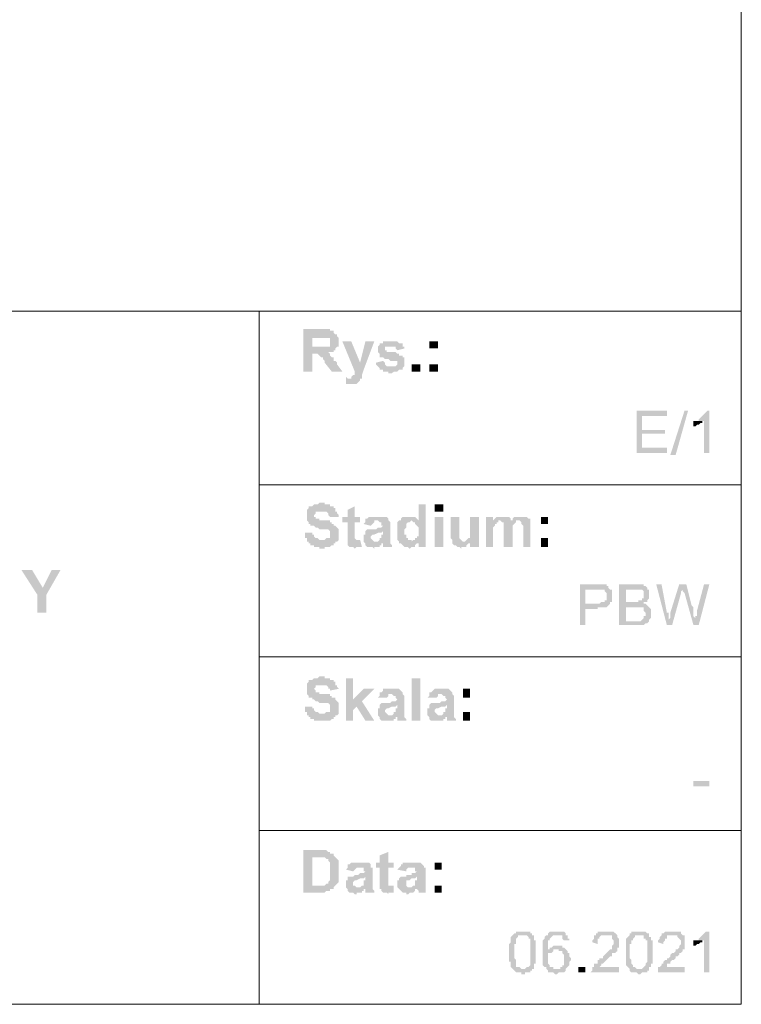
# Model space of a CAD drawing. Header units: inches. Extents: x -5286 to 1958, y -185 to 1019.
# Tile 34 of 62: x -4554 to -4509, y 97 to 159. Entities that reach past the tile are written whole.
import ezdxf

# ---------------------------------------------------------------- set-up
doc = ezdxf.new("R2010")
doc.units = ezdxf.units.IN
doc.header["$MEASUREMENT"] = 0
doc.layers.add('SCHEMAT', color=7, linetype='CONTINUOUS', lineweight=9)

msp = doc.modelspace()

# ---------------------------------------------------------------- hatches: boundary and pattern name
at = {"layer": 'SCHEMAT', "linetype": 'Continuous'}
for points in [[(-4535.608, 139.667), (-4536.719, 139.667), (-4536.719, 137), (-4536.164, 137), (-4536.164, 138.112), (-4535.052, 138.112), (-4535.164, 138.223), (-4534.941, 138.223), (-4534.83, 138.223), (-4534.83, 138.334), (-4534.719, 138.334), (-4534.719, 138.445), (-4534.608, 138.556), (-4536.164, 138.556), (-4536.164, 139.112), (-4535.719, 139.112), (-4534.608, 139.223), (-4534.608, 139.334), (-4534.719, 139.334), (-4534.83, 139.445), (-4534.83, 139.556), (-4535.052, 139.556), (-4535.052, 139.667), (-4535.386, 139.667)], [(-4534.608, 139.223), (-4535.719, 139.112), (-4535.164, 139.112), (-4535.052, 139.112), (-4535.052, 138.889), (-4535.052, 138.778), (-4535.052, 138.556), (-4535.164, 138.556), (-4535.275, 138.556), (-4536.164, 138.556), (-4534.608, 138.556), (-4534.497, 138.556), (-4534.497, 138.889), (-4534.497, 139.112)], [(-4533.719, 138.889), (-4534.275, 138.889), (-4533.497, 137), (-4533.497, 136.778), (-4533.608, 136.778), (-4533.719, 136.667), (-4533.719, 136.556), (-4533.83, 136.556), (-4533.052, 136.556), (-4533.052, 136.667), (-4533.052, 136.778), (-4532.941, 137.112), (-4533.164, 137.556)], [(-4532.275, 138.889), (-4532.83, 138.889), (-4533.164, 137.556), (-4532.941, 137.112)], [(-4531.275, 138.889), (-4531.719, 138.889), (-4531.719, 138.778), (-4531.83, 138.778), (-4531.941, 138.778), (-4531.941, 138.667), (-4532.052, 138.556), (-4532.052, 138.334), (-4532.052, 138.223), (-4531.941, 138.112), (-4531.941, 138), (-4531.941, 137.889), (-4531.83, 137.889), (-4531.719, 137.889), (-4531.608, 137.778), (-4531.386, 137.778), (-4531.275, 137.667), (-4531.052, 137.667), (-4530.941, 137.667), (-4530.83, 137.667), (-4530.83, 137.445), (-4530.941, 137.334), (-4531.052, 137.334), (-4532.052, 137.334), (-4531.941, 137.223), (-4531.941, 137.112), (-4531.83, 137.112), (-4531.719, 137.112), (-4531.719, 137), (-4531.386, 137), (-4531.386, 136.889), (-4531.164, 136.889), (-4531.052, 137), (-4530.83, 137), (-4530.719, 137.112), (-4530.608, 137.112), (-4530.497, 137.112), (-4530.497, 137.223), (-4530.386, 137.334), (-4530.386, 137.556), (-4530.386, 137.889), (-4530.497, 137.889), (-4530.497, 138), (-4530.719, 138), (-4530.719, 138.112), (-4530.83, 138.112), (-4530.941, 138.223), (-4531.164, 138.223), (-4531.275, 138.223), (-4531.497, 138.223), (-4531.497, 138.334), (-4531.608, 138.334), (-4531.608, 138.556), (-4531.497, 138.556), (-4530.497, 138.556), (-4530.497, 138.667), (-4530.497, 138.778), (-4530.608, 138.778), (-4530.719, 138.778), (-4530.83, 138.889), (-4531.164, 138.889)], [(-4528.275, 138.445), (-4528.275, 138.889), (-4528.83, 138.889), (-4528.83, 138.445)], [(-4530.497, 138.556), (-4531.275, 138.556), (-4531.052, 138.556), (-4530.941, 138.556), (-4530.941, 138.445), (-4530.83, 138.334), (-4530.386, 138.445), (-4530.386, 138.556)], [(-4535.052, 138.112), (-4536.052, 138.112), (-4535.83, 138.112), (-4535.719, 138), (-4535.608, 137.889), (-4535.497, 137.889), (-4535.497, 137.778), (-4535.386, 137.667), (-4535.386, 137.556), (-4534.941, 137), (-4534.275, 137), (-4534.608, 137.445), (-4534.608, 137.556), (-4534.719, 137.667), (-4534.83, 137.667), (-4534.83, 137.778), (-4534.83, 137.889), (-4534.941, 137.889), (-4535.052, 138)], [(-4531.719, 137.667), (-4532.164, 137.556), (-4532.164, 137.445), (-4532.052, 137.334), (-4531.164, 137.334), (-4531.386, 137.334), (-4531.497, 137.334), (-4531.608, 137.445), (-4531.608, 137.556)], [(-4529.386, 137), (-4529.386, 137.445), (-4529.941, 137.445), (-4529.941, 137)], [(-4528.275, 137), (-4528.275, 137.445), (-4528.83, 137.445), (-4528.83, 137)], [(-4534.052, 136.667), (-4534.052, 136.223), (-4533.941, 136.223), (-4533.608, 136.223), (-4533.497, 136.223), (-4533.386, 136.223), (-4533.275, 136.334), (-4533.164, 136.445), (-4533.164, 136.556), (-4533.052, 136.556), (-4533.941, 136.556)], [(-4513.941, 134.556), (-4515.83, 134.556), (-4515.83, 131.889), (-4513.941, 131.889), (-4513.941, 132.223), (-4515.497, 132.223), (-4515.497, 133.112), (-4514.052, 133.112), (-4514.052, 133.334), (-4515.497, 133.334), (-4515.497, 134.223), (-4513.941, 134.223)], [(-4513.719, 131.778), (-4512.83, 134.556), (-4512.608, 134.556), (-4513.386, 131.778)], [(-4511.275, 134.556), (-4511.386, 134.556), (-4511.497, 134.445), (-4511.608, 134.334), (-4511.719, 134.223), (-4511.83, 134.112), (-4511.941, 134), (-4511.941, 133.889), (-4511.608, 133.889), (-4511.608, 131.889), (-4511.275, 131.889)], [(-4511.941, 133.889), (-4512.052, 133.889), (-4512.164, 133.889), (-4512.275, 133.889), (-4512.275, 133.556), (-4512.164, 133.556), (-4512.052, 133.667), (-4511.941, 133.667), (-4511.83, 133.778), (-4511.719, 133.778), (-4511.719, 133.889), (-4511.608, 133.889)], [(-4535.608, 128.778), (-4535.719, 128.778), (-4535.83, 128.667), (-4536.052, 128.667), (-4536.164, 128.556), (-4536.275, 128.556), (-4536.386, 128.556), (-4536.386, 128.445), (-4536.497, 128.334), (-4536.497, 128.223), (-4536.497, 127.889), (-4536.497, 127.667), (-4536.386, 127.556), (-4536.386, 127.445), (-4536.275, 127.445), (-4536.275, 127.334), (-4536.164, 127.334), (-4536.052, 127.334), (-4535.941, 127.223), (-4535.83, 127.223), (-4535.719, 127.112), (-4535.386, 127.112), (-4535.164, 127.112), (-4535.052, 127), (-4535.052, 126.889), (-4535.052, 126.778), (-4535.052, 126.667), (-4535.052, 126.556), (-4535.164, 126.556), (-4535.275, 126.556), (-4535.386, 126.445), (-4536.497, 126.445), (-4536.497, 126.334), (-4536.386, 126.334), (-4536.386, 126.223), (-4536.275, 126.223), (-4536.275, 126.112), (-4536.052, 126.112), (-4536.052, 126), (-4535.719, 126), (-4535.719, 125.889), (-4535.386, 125.889), (-4535.386, 126), (-4535.052, 126), (-4534.941, 126.112), (-4534.83, 126.112), (-4534.83, 126.223), (-4534.719, 126.223), (-4534.719, 126.334), (-4534.608, 126.334), (-4534.497, 126.445), (-4534.497, 126.667), (-4534.497, 126.778), (-4534.497, 126.889), (-4534.497, 127), (-4534.497, 127.112), (-4534.608, 127.223), (-4534.719, 127.334), (-4534.83, 127.334), (-4534.83, 127.445), (-4534.941, 127.445), (-4534.941, 127.556), (-4535.052, 127.556), (-4535.052, 127.667), (-4535.386, 127.667), (-4535.497, 127.667), (-4535.719, 127.667), (-4535.719, 127.778), (-4535.941, 127.778), (-4535.941, 127.889), (-4536.052, 127.889), (-4536.052, 128), (-4535.941, 128.112), (-4535.941, 128.223), (-4535.83, 128.223), (-4534.719, 128.223), (-4534.719, 128.445), (-4534.83, 128.445), (-4534.83, 128.556), (-4534.941, 128.556), (-4535.052, 128.556), (-4535.052, 128.667), (-4535.386, 128.667), (-4535.386, 128.778), (-4535.497, 128.778)], [(-4533.497, 128.556), (-4533.941, 128.334), (-4533.941, 127.889), (-4534.275, 127.889), (-4534.275, 127.556), (-4533.941, 127.556), (-4533.941, 126.445), (-4533.386, 126.445), (-4533.497, 126.556), (-4533.497, 127.556), (-4533.164, 127.556), (-4533.164, 127.889), (-4533.497, 127.889)], [(-4529.052, 128.667), (-4529.497, 128.667), (-4529.497, 127.667), (-4530.719, 127.667), (-4529.941, 127.667), (-4529.83, 127.556), (-4529.719, 127.556), (-4529.719, 127.445), (-4529.608, 127.334), (-4529.497, 127.223), (-4529.497, 126.667), (-4529.608, 126.667), (-4529.608, 126.556), (-4529.719, 126.556), (-4529.719, 126.445), (-4529.83, 126.445), (-4529.941, 126.334), (-4530.719, 126.334), (-4529.497, 126.334), (-4529.497, 126), (-4529.052, 126)], [(-4527.941, 128.223), (-4527.941, 128.667), (-4528.497, 128.667), (-4528.497, 128.223)], [(-4534.719, 128.223), (-4535.608, 128.223), (-4535.386, 128.223), (-4535.275, 128.223), (-4535.164, 128.112), (-4535.164, 128), (-4535.052, 127.889), (-4534.497, 127.889), (-4534.497, 128), (-4534.608, 128.112), (-4534.608, 128.223)], [(-4532.052, 127.889), (-4532.497, 127.889), (-4532.608, 127.889), (-4532.719, 127.778), (-4532.83, 127.778), (-4532.83, 127.667), (-4532.83, 127.556), (-4532.941, 127.445), (-4532.497, 127.334), (-4532.386, 127.445), (-4532.275, 127.556), (-4532.275, 127.667), (-4531.386, 127.667), (-4531.386, 127.778), (-4531.497, 127.889), (-4531.608, 127.889), (-4531.941, 127.889)], [(-4530.052, 127.889), (-4530.386, 127.889), (-4530.497, 127.889), (-4530.608, 127.778), (-4530.608, 127.667), (-4530.719, 127.667), (-4529.497, 127.667), (-4529.608, 127.778), (-4529.719, 127.889), (-4529.83, 127.889), (-4529.941, 127.889)], [(-4527.941, 126), (-4527.941, 127.889), (-4528.497, 127.889), (-4528.497, 126)], [(-4526.941, 127.889), (-4527.497, 127.889), (-4527.497, 126.556), (-4527.386, 126.445), (-4527.386, 126.334), (-4526.719, 126.334), (-4526.83, 126.445), (-4526.941, 126.556), (-4526.941, 126.667), (-4526.941, 127.112)], [(-4525.719, 127.889), (-4526.275, 127.889), (-4526.275, 127.112), (-4526.275, 126.778), (-4526.275, 126.667), (-4526.275, 126.556), (-4526.386, 126.556), (-4526.497, 126.445), (-4526.608, 126.334), (-4527.386, 126.334), (-4526.275, 126.334), (-4526.275, 126), (-4525.719, 126)], [(-4524.83, 127.889), (-4525.275, 127.889), (-4525.275, 126), (-4524.83, 126), (-4524.83, 127), (-4524.83, 127.223), (-4524.719, 127.334), (-4524.719, 127.445), (-4524.608, 127.445), (-4524.608, 127.556), (-4524.497, 127.556), (-4524.497, 127.667), (-4522.497, 127.667), (-4523.719, 127.667), (-4524.83, 127.667)], [(-4524.275, 127.889), (-4524.497, 127.889), (-4524.608, 127.889), (-4524.719, 127.778), (-4524.83, 127.667), (-4523.719, 127.667), (-4523.719, 127.778), (-4523.83, 127.889), (-4523.941, 127.889), (-4524.164, 127.889)], [(-4523.052, 127.889), (-4523.386, 127.889), (-4523.497, 127.889), (-4523.608, 127.778), (-4523.608, 127.667), (-4523.719, 127.667), (-4522.497, 127.667), (-4522.497, 127.778), (-4522.608, 127.778), (-4522.719, 127.889), (-4522.83, 127.889)], [(-4521.386, 127.445), (-4521.386, 127.889), (-4521.83, 127.889), (-4521.83, 127.445)], [(-4531.386, 127.667), (-4532.164, 127.667), (-4532.052, 127.667), (-4531.941, 127.556), (-4531.83, 127.556), (-4531.83, 127.334), (-4531.719, 127.334), (-4531.83, 127.223), (-4532.052, 127.223), (-4532.164, 127.112), (-4532.386, 127.112), (-4532.497, 127.112), (-4532.719, 127.112), (-4532.83, 127), (-4531.719, 127), (-4531.719, 126.778), (-4531.83, 126.778), (-4531.83, 126.556), (-4531.941, 126.556), (-4531.941, 126.445), (-4532.052, 126.334), (-4532.164, 126.334), (-4531.275, 126.334), (-4531.275, 127.556)], [(-4530.719, 127.667), (-4530.83, 127.556), (-4530.83, 127.445), (-4530.83, 127.334), (-4530.83, 126.667), (-4530.83, 126.556), (-4530.83, 126.445), (-4530.719, 126.334), (-4529.941, 126.334), (-4529.941, 126.445), (-4530.164, 126.445), (-4530.164, 126.556), (-4530.275, 126.556), (-4530.275, 126.667), (-4530.275, 126.778), (-4530.386, 126.778), (-4530.386, 127.112), (-4530.275, 127.223), (-4530.275, 127.334), (-4530.275, 127.445), (-4530.164, 127.556), (-4530.052, 127.556), (-4529.941, 127.667)], [(-4524.386, 127.667), (-4524.275, 127.556), (-4524.164, 127.556), (-4524.164, 127.334), (-4524.164, 126), (-4523.608, 126), (-4523.608, 127), (-4523.608, 127.334), (-4523.497, 127.445), (-4523.386, 127.556), (-4523.386, 127.667), (-4523.275, 127.667)], [(-4522.497, 127.667), (-4524.386, 127.667), (-4523.164, 127.667), (-4523.052, 127.556), (-4523.052, 127.445), (-4522.941, 127.334), (-4522.941, 126), (-4522.497, 126), (-4522.497, 127.556)], [(-4536.164, 126.889), (-4536.608, 126.889), (-4536.608, 126.556), (-4536.497, 126.556), (-4536.497, 126.445), (-4535.608, 126.445), (-4535.719, 126.445), (-4535.83, 126.556), (-4535.941, 126.556), (-4536.052, 126.667), (-4536.052, 126.778), (-4536.164, 126.778)], [(-4532.83, 127), (-4532.83, 126.889), (-4532.83, 126.778), (-4532.941, 126.778), (-4532.941, 126.556), (-4532.941, 126.334), (-4532.83, 126.223), (-4531.719, 126.223), (-4531.719, 126.112), (-4531.719, 126), (-4531.164, 126), (-4531.164, 126.112), (-4531.275, 126.223), (-4531.275, 126.334), (-4532.275, 126.334), (-4532.386, 126.445), (-4532.497, 126.556), (-4532.497, 126.667), (-4532.386, 126.778), (-4532.275, 126.778), (-4532.052, 126.889), (-4531.83, 126.889), (-4531.719, 127)], [(-4521.386, 126), (-4521.386, 126.556), (-4521.83, 126.556), (-4521.83, 126)], [(-4533.164, 126.445), (-4533.941, 126.445), (-4533.941, 126.223), (-4533.941, 126.112), (-4533.83, 126), (-4533.608, 126), (-4533.497, 125.889), (-4533.386, 126), (-4533.052, 126)], [(-4532.83, 126.223), (-4532.83, 126.112), (-4532.719, 126), (-4532.386, 126), (-4532.275, 125.889), (-4532.275, 126), (-4531.941, 126), (-4531.941, 126.112), (-4531.83, 126.112), (-4531.83, 126.223), (-4531.719, 126.223)], [(-4530.719, 126.334), (-4530.719, 126.223), (-4530.608, 126.223), (-4530.497, 126.112), (-4530.386, 126), (-4530.164, 126), (-4530.052, 125.889), (-4529.941, 126), (-4529.719, 126), (-4529.719, 126.112), (-4529.608, 126.223), (-4529.497, 126.223), (-4529.497, 126.334)], [(-4527.386, 126.334), (-4527.386, 126.223), (-4527.275, 126.112), (-4527.164, 126.112), (-4527.052, 126), (-4526.941, 126), (-4526.83, 125.889), (-4526.83, 126), (-4526.497, 126), (-4526.497, 126.112), (-4526.386, 126.223), (-4526.275, 126.223), (-4526.275, 126.334)], [(-4553.719, 124.556), (-4554.386, 124.556), (-4553.386, 123), (-4553.052, 123.445)], [(-4551.941, 124.556), (-4552.497, 124.556), (-4553.052, 123.445), (-4553.386, 123), (-4553.386, 121.889), (-4552.83, 121.889), (-4552.83, 123)], [(-4518.386, 123.667), (-4519.386, 123.667), (-4519.386, 121.112), (-4519.052, 121.112), (-4519.052, 122.112), (-4518.275, 122.112), (-4518.275, 122.223), (-4517.83, 122.223), (-4517.719, 122.223), (-4517.608, 122.334), (-4517.497, 122.445), (-4519.052, 122.445), (-4519.052, 123.334), (-4517.497, 123.334), (-4517.608, 123.445), (-4517.608, 123.556), (-4517.719, 123.556), (-4517.719, 123.667), (-4517.83, 123.667), (-4517.941, 123.667), (-4518.275, 123.667)], [(-4515.941, 123.667), (-4516.941, 123.667), (-4516.941, 121.112), (-4515.497, 121.112), (-4515.386, 121.112), (-4515.275, 121.223), (-4515.164, 121.223), (-4515.052, 121.334), (-4516.497, 121.334), (-4516.497, 122.223), (-4515.052, 122.223), (-4515.164, 122.334), (-4515.275, 122.445), (-4515.386, 122.445), (-4515.386, 122.556), (-4515.275, 122.556), (-4516.497, 122.556), (-4516.497, 123.334), (-4515.164, 123.334), (-4515.164, 123.445), (-4515.275, 123.556), (-4515.386, 123.556), (-4515.386, 123.667), (-4515.497, 123.667), (-4515.83, 123.667)], [(-4514.275, 123.667), (-4514.608, 123.667), (-4513.941, 121.112), (-4513.83, 121.445), (-4513.83, 121.889), (-4513.941, 121.889)], [(-4512.719, 123.667), (-4513.164, 123.667), (-4513.719, 121.889), (-4513.719, 121.778), (-4513.719, 121.667), (-4513.719, 121.556), (-4513.83, 121.445), (-4513.941, 121.112), (-4513.608, 121.112), (-4513.052, 123.112), (-4513.052, 123.223), (-4512.941, 123.334)], [(-4512.719, 123.667), (-4512.941, 123.334), (-4512.941, 123.223), (-4512.83, 123.112), (-4512.275, 121.112), (-4512.164, 121.445), (-4512.164, 121.556), (-4512.275, 121.667), (-4512.275, 122), (-4512.275, 122.112), (-4512.275, 122.223), (-4512.386, 122.334)], [(-4511.275, 123.667), (-4511.608, 123.667), (-4512.052, 122), (-4512.052, 121.667), (-4512.164, 121.667), (-4512.164, 121.445), (-4512.275, 121.112), (-4511.941, 121.112)], [(-4517.497, 123.334), (-4518.386, 123.334), (-4517.941, 123.334), (-4517.83, 123.334), (-4517.83, 123.223), (-4517.719, 123.112), (-4517.719, 122.889), (-4517.719, 122.667), (-4517.83, 122.667), (-4517.83, 122.556), (-4517.941, 122.556), (-4518.052, 122.556), (-4518.164, 122.445), (-4519.052, 122.445), (-4517.497, 122.445), (-4517.497, 122.556), (-4517.386, 122.556), (-4517.386, 122.778), (-4517.386, 123), (-4517.386, 123.112), (-4517.386, 123.334)], [(-4515.164, 123.334), (-4516.052, 123.334), (-4515.608, 123.334), (-4515.497, 123.334), (-4515.386, 123.223), (-4515.386, 123), (-4515.386, 122.778), (-4515.497, 122.778), (-4515.497, 122.667), (-4515.719, 122.667), (-4515.719, 122.556), (-4516.497, 122.556), (-4515.164, 122.556), (-4515.164, 122.667), (-4515.052, 122.778), (-4515.052, 122.889), (-4515.052, 123.112), (-4515.052, 123.223), (-4515.052, 123.334)], [(-4515.052, 122.223), (-4515.941, 122.223), (-4515.497, 122.223), (-4515.386, 122.223), (-4515.386, 122.112), (-4515.386, 122), (-4515.275, 121.889), (-4515.275, 121.667), (-4515.386, 121.667), (-4515.386, 121.556), (-4515.497, 121.445), (-4515.608, 121.334), (-4516.497, 121.334), (-4515.052, 121.334), (-4515.052, 121.445), (-4514.941, 121.556), (-4514.941, 121.889), (-4514.941, 122.112)], [(-4535.608, 117.889), (-4535.719, 117.889), (-4535.83, 117.778), (-4536.052, 117.778), (-4536.164, 117.667), (-4536.275, 117.667), (-4536.386, 117.667), (-4536.386, 117.556), (-4536.497, 117.445), (-4536.497, 117.334), (-4536.497, 117.112), (-4536.497, 116.778), (-4536.386, 116.667), (-4536.386, 116.556), (-4536.275, 116.556), (-4536.164, 116.556), (-4536.164, 116.445), (-4536.052, 116.445), (-4535.941, 116.334), (-4535.83, 116.334), (-4535.719, 116.223), (-4535.386, 116.223), (-4535.164, 116.223), (-4535.052, 116.112), (-4535.052, 116), (-4535.052, 115.889), (-4535.052, 115.778), (-4535.052, 115.667), (-4535.164, 115.667), (-4535.275, 115.667), (-4535.386, 115.556), (-4536.497, 115.556), (-4536.497, 115.445), (-4536.386, 115.445), (-4536.386, 115.334), (-4536.275, 115.334), (-4536.275, 115.223), (-4536.052, 115.223), (-4536.052, 115.112), (-4535.719, 115.112), (-4535.386, 115.112), (-4535.052, 115.112), (-4534.941, 115.223), (-4534.83, 115.223), (-4534.83, 115.334), (-4534.719, 115.334), (-4534.719, 115.445), (-4534.608, 115.445), (-4534.497, 115.556), (-4534.497, 115.778), (-4534.497, 115.889), (-4534.497, 116), (-4534.497, 116.112), (-4534.497, 116.223), (-4534.608, 116.334), (-4534.719, 116.445), (-4534.719, 116.556), (-4534.83, 116.556), (-4534.941, 116.556), (-4534.941, 116.667), (-4535.052, 116.667), (-4535.052, 116.778), (-4535.386, 116.778), (-4535.497, 116.778), (-4535.719, 116.778), (-4535.719, 116.889), (-4535.941, 116.889), (-4535.941, 117), (-4536.052, 117.112), (-4535.941, 117.223), (-4535.941, 117.334), (-4535.83, 117.334), (-4534.719, 117.334), (-4534.719, 117.556), (-4534.83, 117.556), (-4534.83, 117.667), (-4534.941, 117.667), (-4535.052, 117.667), (-4535.052, 117.778), (-4535.386, 117.778), (-4535.386, 117.889), (-4535.497, 117.889)], [(-4534.719, 117.334), (-4535.608, 117.334), (-4535.386, 117.334), (-4535.275, 117.334), (-4535.164, 117.223), (-4535.164, 117.112), (-4535.052, 117.112), (-4535.052, 117), (-4534.497, 117.112), (-4534.608, 117.223), (-4534.608, 117.334)], [(-4533.608, 117.778), (-4534.052, 117.778), (-4534.052, 115.112), (-4533.608, 115.112), (-4533.608, 115.778), (-4533.386, 116), (-4533.052, 116.334), (-4533.608, 116.445)], [(-4529.386, 115.112), (-4529.386, 117.778), (-4529.941, 117.778), (-4529.941, 115.112)], [(-4532.275, 117.112), (-4532.941, 117.112), (-4533.608, 116.445), (-4533.052, 116.334)], [(-4531.164, 117.112), (-4531.719, 117.112), (-4531.719, 117), (-4531.83, 116.889), (-4531.941, 116.889), (-4531.941, 116.778), (-4531.941, 116.667), (-4532.052, 116.556), (-4531.608, 116.556), (-4531.497, 116.556), (-4531.386, 116.667), (-4531.386, 116.778), (-4530.497, 116.778), (-4530.497, 116.889), (-4530.608, 117), (-4530.719, 117.112), (-4531.052, 117.112)], [(-4530.497, 116.778), (-4531.275, 116.778), (-4531.164, 116.778), (-4531.052, 116.667), (-4530.941, 116.667), (-4530.941, 116.556), (-4530.83, 116.445), (-4530.941, 116.334), (-4531.164, 116.334), (-4531.275, 116.223), (-4531.497, 116.223), (-4531.608, 116.223), (-4531.83, 116.223), (-4531.941, 116.112), (-4530.83, 116.112), (-4530.83, 115.889), (-4530.941, 115.889), (-4530.941, 115.667), (-4531.052, 115.667), (-4531.052, 115.556), (-4531.164, 115.445), (-4531.275, 115.445), (-4530.386, 115.445), (-4530.386, 116.667)], [(-4528.052, 117.112), (-4528.497, 117.112), (-4528.608, 117), (-4528.719, 116.889), (-4528.83, 116.889), (-4528.83, 116.778), (-4528.83, 116.667), (-4528.941, 116.556), (-4528.497, 116.556), (-4528.386, 116.556), (-4528.275, 116.667), (-4528.275, 116.778), (-4527.386, 116.778), (-4527.386, 116.889), (-4527.497, 117), (-4527.608, 117.112), (-4527.941, 117.112)], [(-4527.386, 116.778), (-4528.164, 116.778), (-4528.052, 116.778), (-4527.941, 116.667), (-4527.83, 116.667), (-4527.83, 116.556), (-4527.719, 116.445), (-4527.83, 116.334), (-4528.052, 116.334), (-4528.164, 116.223), (-4528.386, 116.223), (-4528.497, 116.223), (-4528.719, 116.223), (-4528.83, 116.112), (-4527.719, 116.112), (-4527.719, 115.889), (-4527.83, 115.889), (-4527.83, 115.667), (-4527.941, 115.667), (-4527.941, 115.556), (-4528.052, 115.445), (-4528.164, 115.445), (-4527.275, 115.445), (-4527.275, 116.667)], [(-4526.275, 116.556), (-4526.275, 117.112), (-4526.719, 117.112), (-4526.719, 116.556)], [(-4533.052, 116.334), (-4533.386, 116), (-4532.83, 115.112), (-4532.275, 115.112)], [(-4531.941, 116.112), (-4531.941, 116), (-4531.941, 115.889), (-4532.052, 115.889), (-4532.052, 115.667), (-4532.052, 115.445), (-4531.941, 115.334), (-4530.83, 115.334), (-4530.83, 115.223), (-4530.83, 115.112), (-4530.275, 115.112), (-4530.275, 115.223), (-4530.386, 115.334), (-4530.386, 115.445), (-4531.386, 115.445), (-4531.497, 115.556), (-4531.608, 115.667), (-4531.608, 115.778), (-4531.497, 115.889), (-4531.386, 115.889), (-4531.164, 116), (-4530.941, 116), (-4530.83, 116.112)], [(-4528.83, 116.112), (-4528.83, 116), (-4528.83, 115.889), (-4528.941, 115.889), (-4528.941, 115.667), (-4528.941, 115.445), (-4528.83, 115.334), (-4527.719, 115.334), (-4527.719, 115.223), (-4527.719, 115.112), (-4527.164, 115.112), (-4527.164, 115.223), (-4527.275, 115.334), (-4527.275, 115.445), (-4528.275, 115.445), (-4528.386, 115.556), (-4528.497, 115.667), (-4528.497, 115.778), (-4528.386, 115.889), (-4528.275, 115.889), (-4528.052, 116), (-4527.83, 116), (-4527.719, 116.112)], [(-4536.164, 116), (-4536.608, 116), (-4536.608, 115.667), (-4536.497, 115.667), (-4536.497, 115.556), (-4535.608, 115.556), (-4535.719, 115.556), (-4535.83, 115.667), (-4535.941, 115.667), (-4536.052, 115.778), (-4536.052, 115.889), (-4536.164, 115.889)], [(-4526.275, 115.112), (-4526.275, 115.667), (-4526.719, 115.667), (-4526.719, 115.112)], [(-4531.941, 115.334), (-4531.941, 115.223), (-4531.83, 115.112), (-4531.608, 115.112), (-4531.497, 115.112), (-4531.386, 115.112), (-4531.052, 115.112), (-4531.052, 115.223), (-4530.941, 115.223), (-4530.941, 115.334), (-4530.83, 115.334)], [(-4528.83, 115.334), (-4528.83, 115.223), (-4528.719, 115.112), (-4528.497, 115.112), (-4528.386, 115.112), (-4528.275, 115.112), (-4527.941, 115.112), (-4527.941, 115.223), (-4527.83, 115.223), (-4527.83, 115.334), (-4527.719, 115.334)], [(-4511.275, 111), (-4511.275, 111.334), (-4512.275, 111.334), (-4512.275, 111)], [(-4535.719, 107), (-4536.719, 107), (-4536.719, 104.334), (-4535.386, 104.334), (-4535.275, 104.445), (-4535.052, 104.445), (-4535.052, 104.556), (-4534.941, 104.556), (-4534.83, 104.556), (-4534.83, 104.667), (-4534.719, 104.778), (-4536.164, 104.778), (-4536.164, 106.556), (-4535.941, 106.556), (-4534.719, 106.556), (-4534.83, 106.667), (-4534.83, 106.778), (-4534.941, 106.778), (-4535.052, 106.778), (-4535.052, 106.889), (-4535.164, 106.889), (-4535.275, 107), (-4535.608, 107)], [(-4531.386, 106.889), (-4531.941, 106.667), (-4531.941, 106.223), (-4532.164, 106.223), (-4532.164, 105.889), (-4531.941, 105.889), (-4531.941, 104.778), (-4531.275, 104.778), (-4531.386, 104.778), (-4531.386, 105.889), (-4531.052, 105.889), (-4531.052, 106.223), (-4531.386, 106.223)], [(-4534.719, 106.556), (-4535.941, 106.556), (-4535.386, 106.556), (-4535.275, 106.445), (-4535.164, 106.445), (-4535.164, 106.334), (-4535.052, 106.223), (-4535.052, 106.112), (-4535.052, 106), (-4535.052, 105.223), (-4535.052, 105.112), (-4535.164, 105), (-4535.164, 104.889), (-4535.275, 104.889), (-4535.386, 104.778), (-4536.164, 104.778), (-4534.719, 104.778), (-4534.608, 104.889), (-4534.497, 105), (-4534.497, 105.223), (-4534.497, 106.112), (-4534.497, 106.334), (-4534.608, 106.445)], [(-4533.164, 106.223), (-4533.719, 106.223), (-4533.83, 106.112), (-4533.941, 106.112), (-4533.941, 106), (-4533.941, 105.889), (-4534.052, 105.778), (-4533.608, 105.667), (-4533.497, 105.778), (-4533.386, 105.889), (-4532.497, 105.889), (-4532.497, 106), (-4532.497, 106.112), (-4532.608, 106.223), (-4532.719, 106.223), (-4533.052, 106.223)], [(-4529.941, 106.223), (-4530.386, 106.223), (-4530.497, 106.223), (-4530.497, 106.112), (-4530.608, 106.112), (-4530.608, 106), (-4530.719, 105.889), (-4530.83, 105.778), (-4530.275, 105.667), (-4530.275, 105.778), (-4530.164, 105.889), (-4530.052, 105.889), (-4529.164, 105.889), (-4529.164, 106), (-4529.275, 106.112), (-4529.386, 106.223), (-4529.83, 106.223)], [(-4528.052, 105.778), (-4528.052, 106.223), (-4528.497, 106.223), (-4528.497, 105.778)], [(-4532.497, 105.889), (-4533.275, 105.889), (-4533.164, 105.889), (-4533.052, 105.889), (-4532.941, 105.889), (-4532.941, 105.667), (-4532.83, 105.667), (-4532.941, 105.556), (-4533.164, 105.556), (-4533.275, 105.445), (-4533.497, 105.445), (-4533.608, 105.334), (-4533.83, 105.334), (-4533.941, 105.334), (-4532.83, 105.334), (-4532.83, 105.112), (-4532.941, 105.112), (-4532.941, 104.778), (-4533.052, 104.778), (-4533.164, 104.667), (-4533.275, 104.667), (-4532.386, 104.667), (-4532.386, 105.889)], [(-4529.164, 105.889), (-4529.941, 105.889), (-4529.83, 105.889), (-4529.719, 105.889), (-4529.719, 105.667), (-4529.608, 105.667), (-4529.719, 105.556), (-4529.941, 105.556), (-4529.941, 105.445), (-4530.275, 105.445), (-4530.275, 105.334), (-4530.497, 105.334), (-4530.608, 105.334), (-4529.608, 105.334), (-4529.608, 105.112), (-4529.719, 105.112), (-4529.719, 104.778), (-4529.83, 104.778), (-4529.941, 104.667), (-4529.052, 104.667), (-4529.052, 105.889)], [(-4533.941, 105.334), (-4533.941, 105.223), (-4533.941, 105.112), (-4534.052, 105.112), (-4534.052, 104.889), (-4534.052, 104.667), (-4533.941, 104.556), (-4532.83, 104.556), (-4532.83, 104.445), (-4532.83, 104.334), (-4532.275, 104.334), (-4532.275, 104.445), (-4532.386, 104.556), (-4532.386, 104.667), (-4533.386, 104.667), (-4533.497, 104.778), (-4533.608, 104.778), (-4533.608, 105), (-4533.497, 105.112), (-4533.386, 105.112), (-4533.164, 105.223), (-4532.941, 105.223), (-4532.83, 105.334)], [(-4530.608, 105.334), (-4530.719, 105.223), (-4530.719, 105.112), (-4530.83, 105.112), (-4530.83, 104.889), (-4530.83, 104.667), (-4530.719, 104.556), (-4529.608, 104.556), (-4529.497, 104.445), (-4529.497, 104.334), (-4529.052, 104.334), (-4529.052, 104.445), (-4529.052, 104.556), (-4529.052, 104.667), (-4530.164, 104.667), (-4530.275, 104.778), (-4530.275, 105), (-4530.275, 105.112), (-4530.164, 105.112), (-4530.052, 105.112), (-4529.941, 105.223), (-4529.719, 105.223), (-4529.608, 105.334)], [(-4533.941, 104.556), (-4533.941, 104.445), (-4533.83, 104.334), (-4533.608, 104.334), (-4533.497, 104.223), (-4533.386, 104.223), (-4533.386, 104.334), (-4533.052, 104.334), (-4533.052, 104.445), (-4532.941, 104.445), (-4532.941, 104.556), (-4532.83, 104.556)], [(-4531.052, 104.778), (-4531.941, 104.778), (-4531.941, 104.556), (-4531.83, 104.556), (-4531.83, 104.445), (-4531.719, 104.334), (-4531.497, 104.334), (-4531.386, 104.223), (-4531.386, 104.334), (-4531.052, 104.334)], [(-4530.719, 104.556), (-4530.608, 104.445), (-4530.497, 104.334), (-4530.275, 104.334), (-4530.275, 104.223), (-4530.164, 104.223), (-4530.052, 104.334), (-4529.83, 104.334), (-4529.719, 104.445), (-4529.719, 104.556), (-4529.608, 104.556)], [(-4528.052, 104.334), (-4528.052, 104.778), (-4528.497, 104.778), (-4528.497, 104.334)], [(-4522.941, 101.889), (-4523.275, 101.889), (-4523.386, 101.889), (-4523.386, 101.778), (-4523.497, 101.778), (-4523.608, 101.667), (-4522.83, 101.667), (-4522.719, 101.667), (-4522.608, 101.556), (-4522.608, 101.445), (-4522.497, 101.445), (-4522.497, 101.334), (-4522.497, 100.556), (-4522.497, 100), (-4522.497, 99.889), (-4522.497, 99.778), (-4522.608, 99.667), (-4522.719, 99.667), (-4522.83, 99.556), (-4522.941, 99.556), (-4523.497, 99.445), (-4523.386, 99.334), (-4523.052, 99.334), (-4523.052, 99.223), (-4522.83, 99.223), (-4522.83, 99.334), (-4522.608, 99.334), (-4522.497, 99.334), (-4522.497, 99.445), (-4522.386, 99.445), (-4522.386, 99.556), (-4522.275, 99.556), (-4522.275, 99.667), (-4522.275, 99.889), (-4522.164, 99.889), (-4522.164, 100), (-4522.164, 101.112), (-4522.164, 101.334), (-4522.275, 101.334), (-4522.275, 101.556), (-4522.275, 101.667), (-4522.386, 101.667), (-4522.386, 101.778), (-4522.497, 101.778), (-4522.497, 101.889), (-4522.608, 101.889), (-4522.719, 101.889), (-4522.83, 101.889)], [(-4520.83, 101.889), (-4521.164, 101.889), (-4521.275, 101.889), (-4521.386, 101.778), (-4521.386, 101.667), (-4520.719, 101.667), (-4520.608, 101.667), (-4520.497, 101.667), (-4520.497, 101.556), (-4520.497, 101.445), (-4520.386, 101.334), (-4520.052, 101.334), (-4520.052, 101.445), (-4520.164, 101.445), (-4520.164, 101.667), (-4520.275, 101.667), (-4520.275, 101.778), (-4520.386, 101.889), (-4520.497, 101.889), (-4520.719, 101.889)], [(-4517.719, 101.889), (-4518.052, 101.889), (-4518.164, 101.889), (-4518.275, 101.889), (-4518.275, 101.778), (-4518.386, 101.778), (-4518.386, 101.667), (-4518.497, 101.667), (-4518.497, 101.556), (-4518.497, 101.445), (-4518.608, 101.334), (-4518.608, 101.223), (-4518.275, 101.112), (-4518.275, 101.223), (-4518.275, 101.334), (-4518.275, 101.445), (-4518.164, 101.445), (-4518.164, 101.556), (-4518.052, 101.667), (-4517.941, 101.667), (-4517.052, 101.667), (-4517.164, 101.778), (-4517.275, 101.889), (-4517.386, 101.889)], [(-4515.719, 101.889), (-4515.941, 101.889), (-4516.052, 101.889), (-4516.164, 101.889), (-4516.164, 101.778), (-4516.275, 101.778), (-4516.275, 101.667), (-4515.608, 101.667), (-4515.497, 101.667), (-4515.386, 101.667), (-4515.386, 101.556), (-4515.386, 101.445), (-4515.275, 101.445), (-4515.275, 101.334), (-4515.164, 101.334), (-4515.164, 100.556), (-4515.164, 100), (-4515.275, 99.889), (-4515.275, 99.778), (-4515.386, 99.667), (-4515.497, 99.556), (-4515.719, 99.556), (-4516.275, 99.445), (-4516.164, 99.334), (-4516.052, 99.334), (-4515.83, 99.334), (-4515.719, 99.223), (-4515.608, 99.223), (-4515.497, 99.334), (-4515.386, 99.334), (-4515.275, 99.334), (-4515.164, 99.334), (-4515.164, 99.445), (-4515.052, 99.445), (-4515.052, 99.556), (-4515.052, 99.667), (-4514.941, 99.667), (-4514.941, 99.889), (-4514.83, 99.889), (-4514.83, 100), (-4514.83, 101.112), (-4514.83, 101.334), (-4514.941, 101.334), (-4514.941, 101.556), (-4515.052, 101.556), (-4515.052, 101.667), (-4515.052, 101.778), (-4515.164, 101.778), (-4515.275, 101.889), (-4515.386, 101.889), (-4515.608, 101.889)], [(-4513.608, 101.889), (-4513.941, 101.889), (-4514.052, 101.889), (-4514.164, 101.778), (-4514.275, 101.778), (-4514.275, 101.667), (-4514.386, 101.556), (-4514.386, 101.445), (-4514.497, 101.334), (-4514.497, 101.223), (-4514.164, 101.112), (-4514.164, 101.223), (-4514.052, 101.334), (-4514.052, 101.445), (-4513.941, 101.445), (-4513.941, 101.556), (-4513.941, 101.667), (-4513.83, 101.667), (-4513.719, 101.667), (-4512.941, 101.667), (-4513.052, 101.778), (-4513.052, 101.889), (-4513.164, 101.889), (-4513.275, 101.889), (-4513.497, 101.889)], [(-4511.275, 101.889), (-4511.386, 101.889), (-4511.497, 101.889), (-4511.608, 101.778), (-4511.719, 101.667), (-4511.83, 101.556), (-4511.941, 101.445), (-4511.941, 101.334), (-4511.608, 101.334), (-4511.608, 99.334), (-4511.275, 99.334)], [(-4523.608, 101.667), (-4523.719, 101.556), (-4523.719, 101.445), (-4523.719, 101.334), (-4523.719, 101.223), (-4523.83, 101.112), (-4523.83, 100.889), (-4523.83, 100.556), (-4523.83, 100), (-4523.719, 100), (-4523.719, 99.778), (-4523.719, 99.667), (-4523.608, 99.556), (-4523.497, 99.445), (-4522.941, 99.556), (-4523.052, 99.556), (-4523.164, 99.667), (-4523.275, 99.667), (-4523.386, 99.667), (-4523.386, 99.778), (-4523.386, 99.889), (-4523.386, 100.112), (-4523.497, 100.223), (-4523.497, 101.112), (-4523.386, 101.112), (-4523.386, 101.334), (-4523.386, 101.445), (-4523.275, 101.556), (-4523.275, 101.667), (-4523.164, 101.667), (-4523.052, 101.667), (-4522.941, 101.667)], [(-4521.386, 101.667), (-4521.497, 101.667), (-4521.608, 101.556), (-4521.608, 101.445), (-4521.719, 101.334), (-4521.719, 101.223), (-4521.719, 101.112), (-4521.719, 100.556), (-4521.719, 100), (-4521.719, 99.889), (-4521.719, 99.778), (-4521.608, 99.667), (-4521.497, 99.667), (-4521.497, 99.556), (-4521.386, 99.445), (-4521.386, 99.334), (-4521.275, 99.334), (-4521.164, 99.334), (-4521.052, 99.334), (-4520.941, 99.223), (-4520.83, 99.223), (-4520.719, 99.334), (-4520.497, 99.334), (-4520.386, 99.334), (-4520.275, 99.445), (-4520.275, 99.556), (-4521.052, 99.556), (-4521.052, 99.667), (-4521.164, 99.667), (-4521.275, 99.667), (-4521.275, 99.778), (-4521.386, 99.889), (-4521.386, 100), (-4521.386, 100.112), (-4521.386, 100.223), (-4521.386, 100.334), (-4521.386, 100.556), (-4521.275, 100.556), (-4521.164, 100.556), (-4521.052, 100.667), (-4521.386, 100.667), (-4521.386, 101.112), (-4521.386, 101.223), (-4521.386, 101.334), (-4521.275, 101.334), (-4521.275, 101.445), (-4521.164, 101.556), (-4521.052, 101.667), (-4520.941, 101.667), (-4520.83, 101.667)], [(-4517.052, 101.667), (-4517.719, 101.667), (-4517.608, 101.667), (-4517.497, 101.667), (-4517.386, 101.667), (-4517.386, 101.556), (-4517.386, 101.445), (-4517.275, 101.334), (-4517.275, 101.112), (-4517.386, 101), (-4517.386, 100.889), (-4517.386, 100.778), (-4517.497, 100.778), (-4517.608, 100.667), (-4517.719, 100.556), (-4517.83, 100.445), (-4517.941, 100.334), (-4517.941, 100.223), (-4518.052, 100.223), (-4518.164, 100.223), (-4518.164, 100.112), (-4518.275, 100.112), (-4518.275, 100), (-4518.275, 99.889), (-4518.386, 99.889), (-4518.497, 99.889), (-4518.497, 99.778), (-4518.497, 99.667), (-4518.608, 99.667), (-4518.608, 99.556), (-4518.608, 99.445), (-4518.719, 99.334), (-4516.941, 99.334), (-4516.941, 99.667), (-4518.275, 99.667), (-4518.164, 99.667), (-4518.052, 99.778), (-4518.052, 99.889), (-4517.941, 99.889), (-4517.83, 100), (-4517.719, 100.112), (-4517.608, 100.223), (-4517.497, 100.334), (-4517.386, 100.334), (-4517.386, 100.445), (-4517.386, 100.556), (-4517.275, 100.556), (-4517.164, 100.556), (-4517.052, 100.667), (-4517.052, 100.778), (-4517.052, 100.889), (-4516.941, 100.889), (-4516.941, 101.223), (-4516.941, 101.445), (-4517.052, 101.556)], [(-4516.275, 101.667), (-4516.386, 101.556), (-4516.497, 101.445), (-4516.497, 101.334), (-4516.497, 101.223), (-4516.497, 101.112), (-4516.497, 100.889), (-4516.497, 100.556), (-4516.497, 100), (-4516.497, 99.778), (-4516.386, 99.667), (-4516.275, 99.556), (-4516.275, 99.445), (-4515.719, 99.556), (-4515.83, 99.556), (-4515.941, 99.667), (-4516.052, 99.667), (-4516.052, 99.778), (-4516.164, 99.889), (-4516.164, 100.112), (-4516.275, 100.223), (-4516.275, 101.112), (-4516.164, 101.112), (-4516.164, 101.334), (-4516.052, 101.334), (-4516.052, 101.445), (-4515.941, 101.556), (-4515.941, 101.667), (-4515.83, 101.667), (-4515.719, 101.667)], [(-4512.941, 101.667), (-4513.608, 101.667), (-4513.386, 101.667), (-4513.275, 101.667), (-4513.275, 101.556), (-4513.164, 101.445), (-4513.052, 101.334), (-4513.052, 101.112), (-4513.164, 101), (-4513.164, 100.889), (-4513.275, 100.778), (-4513.386, 100.778), (-4513.386, 100.667), (-4513.497, 100.556), (-4513.608, 100.556), (-4513.719, 100.445), (-4513.719, 100.334), (-4513.83, 100.223), (-4513.941, 100.223), (-4513.941, 100.112), (-4514.052, 100.112), (-4514.164, 100), (-4514.164, 99.889), (-4514.275, 99.889), (-4514.275, 99.778), (-4514.386, 99.667), (-4514.497, 99.667), (-4514.497, 99.556), (-4514.497, 99.445), (-4514.497, 99.334), (-4512.83, 99.334), (-4512.83, 99.667), (-4514.052, 99.667), (-4513.941, 99.667), (-4513.941, 99.778), (-4513.941, 99.889), (-4513.83, 99.889), (-4513.719, 99.889), (-4513.719, 100), (-4513.608, 100.112), (-4513.497, 100.112), (-4513.386, 100.223), (-4513.386, 100.334), (-4513.275, 100.334), (-4513.164, 100.445), (-4513.164, 100.556), (-4513.052, 100.556), (-4512.941, 100.667), (-4512.941, 100.778), (-4512.83, 100.778), (-4512.83, 100.889), (-4512.83, 101.223), (-4512.83, 101.445), (-4512.83, 101.556), (-4512.83, 101.667)], [(-4511.941, 101.334), (-4512.052, 101.334), (-4512.164, 101.334), (-4512.275, 101.334), (-4512.275, 101), (-4512.164, 101), (-4512.052, 101.112), (-4511.941, 101.112), (-4511.83, 101.223), (-4511.719, 101.223), (-4511.719, 101.334), (-4511.608, 101.334)], [(-4520.83, 101), (-4521.052, 101), (-4521.164, 100.889), (-4521.275, 100.889), (-4521.275, 100.778), (-4521.386, 100.778), (-4521.386, 100.667), (-4521.052, 100.667), (-4521.052, 100.778), (-4520.275, 100.778), (-4520.386, 100.889), (-4520.497, 100.889), (-4520.497, 101), (-4520.719, 101)], [(-4520.275, 100.778), (-4520.83, 100.778), (-4520.719, 100.778), (-4520.719, 100.667), (-4520.497, 100.667), (-4520.497, 100.556), (-4520.386, 100.445), (-4520.386, 100.223), (-4520.386, 100.112), (-4520.386, 99.778), (-4520.497, 99.778), (-4520.497, 99.667), (-4520.608, 99.667), (-4520.608, 99.556), (-4520.83, 99.556), (-4520.275, 99.556), (-4520.164, 99.667), (-4520.052, 99.778), (-4520.052, 100), (-4519.941, 100.112), (-4519.941, 100.223), (-4520.052, 100.334), (-4520.052, 100.556), (-4520.164, 100.556), (-4520.164, 100.667)], [(-4519.052, 99.334), (-4519.052, 99.667), (-4519.497, 99.667), (-4519.497, 99.334)]]:
    msp.add_hatch(color=0, dxfattribs=at).paths.add_polyline_path(points)

# ---------------------------------------------------------------- linework, layer by layer
at = {"layer": 'SCHEMAT', "color": 0, "linetype": 'Continuous'}
for points in [[(-4509.275, 97.334), (-4509.275, 453.334), (-5058.386, 453.334), (-5058.386, 97.334), (-4509.275, 97.334)], [(-4509.275, 97.334), (-4509.275, 140.778), (-5058.386, 140.778), (-5058.386, 97.334), (-4509.275, 97.334)], [(-4539.497, 140.778), (-4539.497, 97.334)], [(-4539.497, 129.889), (-4509.275, 129.889)], [(-4539.497, 119.112), (-4509.275, 119.112)], [(-4539.497, 108.223), (-4509.275, 108.223)]]:
    msp.add_lwpolyline(points, dxfattribs=at)

doc.saveas('drawing.dxf')
